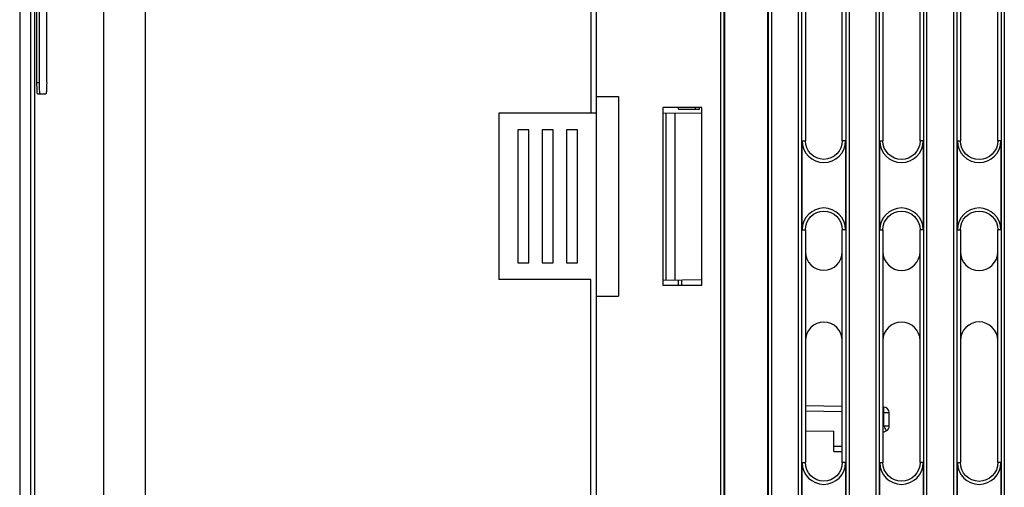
# Model space of a CAD drawing. Extents: x 0 to 420, y 0 to 297.
# Tile 44 of 62: x 151 to 173, y 205 to 216. Entities that reach past the tile are written whole.
import ezdxf

# ---------------------------------------------------------------- set-up
doc = ezdxf.new("R2010")
doc.units = 0
doc.header["$LTSCALE"] = 23.1
doc.layers.get('0').update_dxf_attribs({"linetype": 'CONTINUOUS'})
doc.layers.add('ALL_AXIS', color=7, linetype='CONTINUOUS')
doc.layers.add('ALL_FEATURES', color=7, linetype='CONTINUOUS')

msp = doc.modelspace()

# ---------------------------------------------------------------- linework, layer by layer
at = {"color": 7, "linetype": 'CONTINUOUS'}
for q in [(165.76, 213.567), (166.235, 213.53)]:
    msp.add_line((165.76, 213.53), q, dxfattribs=at)
at = {"layer": 'ALL_AXIS', "color": 7, "linetype": 'CONTINUOUS'}
for p, q in [((166.142, 213.53), (166.142, 213.567)), ((166.235, 213.53), (166.235, 213.567))]:
    msp.add_line(p, q, dxfattribs=at)
at = {"layer": 'ALL_FEATURES', "color": 7, "linetype": 'CONTINUOUS'}
for p, q in [((163.785, 236.561), (163.785, 213.442)), ((163.91, 150.442), (163.91, 233.192)), ((166.796, 231.442), (166.796, 153.442)), ((167.774, 153.442), (167.774, 231.442)), ((150.91, 221.147), (150.91, 176.638)), ((151.251, 177.642), (151.251, 220.142)), ((151.299, 214.13), (151.299, 218.38)), ((151.349, 218.38), (151.349, 214.13)), ((151.518, 214.13), (151.518, 218.38)), ((168.62, 218.067), (168.62, 212.817)), ((169.451, 212.817), (169.451, 218.067)), ((170.367, 218.067), (170.367, 212.817)), ((171.204, 212.817), (171.204, 218.067)), ((172.115, 218.067), (172.115, 212.817)), ((172.956, 212.817), (172.956, 218.067)), ((151.314, 213.88), (151.499, 213.88)), ((163.91, 213.817), (164.41, 213.817)), ((164.41, 213.817), (164.41, 209.317)), ((165.41, 213.567), (165.41, 209.567)), ((166.285, 213.567), (165.41, 213.567)), ((166.285, 209.567), (166.285, 213.567)), ((161.71, 213.442), (161.71, 209.692)), ((163.91, 213.442), (161.71, 213.442)), ((165.41, 213.453), (166.285, 213.443)), ((165.485, 209.682), (165.485, 213.452)), ((165.685, 209.685), (165.685, 213.45)), ((162.135, 213.067), (162.135, 210.067)), ((162.385, 213.067), (162.135, 213.067)), ((162.385, 210.067), (162.385, 213.067)), ((162.685, 213.067), (162.685, 210.067)), ((162.935, 213.067), (162.685, 213.067)), ((162.935, 210.067), (162.935, 213.067)), ((163.235, 213.067), (163.235, 210.067)), ((163.485, 213.067), (163.235, 213.067)), ((163.485, 210.067), (163.485, 213.067)), ((168.546, 210.817), (168.546, 212.817)), ((169.524, 212.817), (169.524, 210.817)), ((170.296, 210.817), (170.296, 212.817)), ((171.274, 212.817), (171.274, 210.817)), ((172.046, 210.817), (172.046, 212.817)), ((173.024, 212.817), (173.024, 210.817)), ((168.62, 210.817), (168.62, 205.567)), ((169.451, 205.567), (169.451, 210.817)), ((170.367, 210.817), (170.367, 205.567)), ((171.204, 205.567), (171.204, 210.817)), ((172.115, 210.817), (172.115, 205.567)), ((172.956, 205.567), (172.956, 210.817)), ((162.135, 210.067), (162.385, 210.067)), ((162.685, 210.067), (162.935, 210.067)), ((163.235, 210.067), (163.485, 210.067)), ((163.785, 209.692), (161.71, 209.692)), ((163.785, 147.074), (163.785, 209.692)), ((165.41, 209.681), (166.285, 209.692)), ((165.41, 209.567), (166.285, 209.567)), ((165.76, 209.567), (165.76, 209.686)), ((163.91, 209.317), (164.41, 209.317)), ((169.451, 206.836), (168.62, 206.85)), ((170.387, 206.819), (170.367, 206.82)), ((170.51, 206.395), (170.51, 206.694)), ((168.62, 206.285), (169.26, 206.274)), ((169.26, 205.817), (169.26, 206.274)), ((170.367, 206.246), (170.441, 206.283)), ((169.26, 205.817), (169.451, 205.817)), ((168.546, 203.567), (168.546, 205.567)), ((169.524, 205.567), (169.524, 203.567)), ((170.296, 203.567), (170.296, 205.567)), ((171.274, 205.567), (171.274, 203.567)), ((172.046, 203.567), (172.046, 205.567)), ((173.024, 205.567), (173.024, 203.567))]:
    msp.add_line(p, q, dxfattribs=at)
at = {"layer": 'ALL_FEATURES', "color": 9, "linetype": 'CONTINUOUS'}
for p, q in [((152.798, 232.664), (152.798, 160.646)), ((153.737, 232.664), (153.737, 150.971)), ((166.716, 153.442), (166.716, 231.442)), ((166.791, 153.442), (166.791, 231.442)), ((167.779, 231.442), (167.779, 153.442)), ((167.853, 231.442), (167.853, 153.442)), ((168.466, 153.442), (168.466, 231.442)), ((168.541, 153.442), (168.541, 231.442)), ((169.529, 231.442), (169.529, 153.442)), ((169.603, 231.442), (169.603, 153.442)), ((170.216, 153.442), (170.216, 231.442)), ((170.291, 153.442), (170.291, 231.442)), ((171.279, 231.442), (171.279, 153.442)), ((171.353, 231.442), (171.353, 153.442)), ((171.966, 153.442), (171.966, 231.442)), ((172.041, 153.442), (172.041, 231.442)), ((173.029, 231.442), (173.029, 153.442)), ((173.103, 231.442), (173.103, 153.442)), ((151.155, 221.397), (151.155, 176.388)), ((151.251, 177.642), (151.251, 220.142)), ((151.299, 214.13), (151.349, 214.13)), ((168.546, 212.817), (168.62, 212.817)), ((169.524, 212.817), (169.451, 212.817)), ((170.296, 212.817), (170.367, 212.817)), ((171.274, 212.817), (171.204, 212.817)), ((172.046, 212.817), (172.115, 212.817)), ((173.024, 212.817), (172.956, 212.817)), ((168.546, 210.817), (168.62, 210.817)), ((169.524, 210.817), (169.451, 210.817)), ((170.296, 210.817), (170.367, 210.817)), ((171.274, 210.817), (171.204, 210.817)), ((172.046, 210.817), (172.115, 210.817)), ((173.024, 210.817), (172.956, 210.817)), ((165.833, 209.567), (165.833, 209.686)), ((169.451, 206.711), (168.62, 206.725)), ((170.387, 206.694), (170.367, 206.695)), ((170.387, 206.395), (170.387, 206.694)), ((170.387, 206.694), (170.51, 206.694)), ((170.367, 206.385), (170.387, 206.395)), ((170.387, 206.395), (170.51, 206.395)), ((169.26, 205.942), (169.451, 205.942)), ((168.546, 205.567), (168.62, 205.567)), ((169.524, 205.567), (169.451, 205.567)), ((170.296, 205.567), (170.367, 205.567)), ((171.274, 205.567), (171.204, 205.567)), ((172.046, 205.567), (172.115, 205.567)), ((173.024, 205.567), (172.956, 205.567))]:
    msp.add_line(p, q, dxfattribs=at)
at = {"layer": 'ALL_FEATURES', "color": 7, "linetype": 'CONTINUOUS'}
for points in [[(151.314, 213.88), (151.31, 213.886), (151.307, 213.904), (151.304, 213.934), (151.302, 213.974), (151.3, 214.022), (151.299, 214.074), (151.299, 214.13)], [(151.349, 214.13), (151.349, 214.074), (151.35, 214.022), (151.352, 213.974), (151.354, 213.934), (151.357, 213.905), (151.36, 213.886), (151.364, 213.88)], [(151.518, 214.13), (151.517, 214.074), (151.516, 214.022), (151.514, 213.974), (151.511, 213.934), (151.507, 213.905), (151.503, 213.886), (151.499, 213.88)], [(169.451, 212.817), (169.443, 212.736), (169.419, 212.658), (169.381, 212.586), (169.329, 212.524), (169.266, 212.472), (169.194, 212.433), (169.116, 212.41), (169.035, 212.402), (168.954, 212.41), (168.876, 212.433), (168.805, 212.472), (168.742, 212.524), (168.69, 212.586), (168.652, 212.658), (168.628, 212.736), (168.62, 212.817)], [(171.204, 212.817), (171.196, 212.736), (171.172, 212.657), (171.133, 212.585), (171.081, 212.522), (171.018, 212.47), (170.945, 212.431), (170.867, 212.407), (170.785, 212.399), (170.704, 212.407), (170.625, 212.431), (170.553, 212.47), (170.49, 212.522), (170.438, 212.585), (170.399, 212.657), (170.375, 212.736), (170.367, 212.817)], [(172.956, 212.817), (172.948, 212.735), (172.924, 212.656), (172.885, 212.584), (172.833, 212.52), (172.769, 212.467), (172.696, 212.428), (172.618, 212.405), (172.535, 212.396), (172.453, 212.405), (172.374, 212.428), (172.302, 212.467), (172.238, 212.52), (172.185, 212.584), (172.147, 212.656), (172.123, 212.735), (172.115, 212.817)], [(168.62, 210.817), (168.628, 210.898), (168.652, 210.976), (168.69, 211.048), (168.742, 211.111), (168.805, 211.163), (168.876, 211.201), (168.954, 211.225), (169.035, 211.233), (169.116, 211.225), (169.194, 211.201), (169.266, 211.163), (169.329, 211.111), (169.381, 211.048), (169.419, 210.976), (169.443, 210.898), (169.451, 210.817)], [(170.367, 210.817), (170.375, 210.899), (170.399, 210.977), (170.438, 211.05), (170.49, 211.113), (170.553, 211.165), (170.625, 211.204), (170.704, 211.227), (170.785, 211.235), (170.867, 211.227), (170.945, 211.204), (171.018, 211.165), (171.081, 211.113), (171.133, 211.05), (171.172, 210.977), (171.196, 210.899), (171.204, 210.817)], [(172.115, 210.817), (172.123, 210.899), (172.147, 210.978), (172.185, 211.051), (172.238, 211.115), (172.302, 211.167), (172.374, 211.206), (172.453, 211.23), (172.535, 211.238), (172.618, 211.23), (172.696, 211.206), (172.769, 211.167), (172.833, 211.115), (172.885, 211.051), (172.924, 210.978), (172.948, 210.899), (172.956, 210.817)], [(168.62, 210.317), (168.628, 210.236), (168.652, 210.158), (168.69, 210.086), (168.742, 210.024), (168.805, 209.972), (168.876, 209.933), (168.954, 209.91), (169.035, 209.902), (169.116, 209.91), (169.194, 209.933), (169.266, 209.972), (169.329, 210.024), (169.381, 210.086), (169.419, 210.158), (169.443, 210.236), (169.451, 210.317)], [(170.367, 210.317), (170.375, 210.236), (170.399, 210.157), (170.438, 210.085), (170.49, 210.022), (170.553, 209.97), (170.625, 209.931), (170.704, 209.907), (170.785, 209.899), (170.867, 209.907), (170.945, 209.931), (171.018, 209.97), (171.081, 210.022), (171.133, 210.085), (171.172, 210.157), (171.196, 210.236), (171.204, 210.317)], [(172.115, 210.317), (172.123, 210.235), (172.147, 210.156), (172.185, 210.084), (172.238, 210.02), (172.302, 209.967), (172.374, 209.928), (172.453, 209.905), (172.535, 209.896), (172.618, 209.905), (172.696, 209.928), (172.769, 209.967), (172.833, 210.02), (172.885, 210.084), (172.924, 210.156), (172.948, 210.235), (172.956, 210.317)], [(169.451, 208.317), (169.443, 208.398), (169.419, 208.476), (169.381, 208.548), (169.329, 208.611), (169.266, 208.663), (169.194, 208.701), (169.116, 208.725), (169.035, 208.733), (168.954, 208.725), (168.876, 208.701), (168.805, 208.663), (168.742, 208.611), (168.69, 208.548), (168.652, 208.476), (168.628, 208.398), (168.62, 208.317)], [(171.204, 208.317), (171.196, 208.399), (171.172, 208.477), (171.133, 208.55), (171.081, 208.613), (171.018, 208.665), (170.945, 208.704), (170.867, 208.727), (170.785, 208.735), (170.704, 208.727), (170.625, 208.704), (170.553, 208.665), (170.49, 208.613), (170.438, 208.55), (170.399, 208.477), (170.375, 208.399), (170.367, 208.317)], [(172.956, 208.317), (172.948, 208.399), (172.924, 208.478), (172.885, 208.551), (172.833, 208.615), (172.769, 208.667), (172.696, 208.706), (172.618, 208.73), (172.535, 208.738), (172.453, 208.73), (172.374, 208.706), (172.302, 208.667), (172.238, 208.615), (172.185, 208.551), (172.147, 208.478), (172.123, 208.399), (172.115, 208.317)], [(169.451, 205.567), (169.443, 205.486), (169.419, 205.408), (169.381, 205.336), (169.329, 205.274), (169.266, 205.222), (169.194, 205.183), (169.116, 205.16), (169.035, 205.152), (168.954, 205.16), (168.876, 205.183), (168.805, 205.222), (168.742, 205.274), (168.69, 205.336), (168.652, 205.408), (168.628, 205.486), (168.62, 205.567)], [(171.204, 205.567), (171.196, 205.486), (171.172, 205.407), (171.133, 205.335), (171.081, 205.272), (171.018, 205.22), (170.945, 205.181), (170.867, 205.157), (170.785, 205.149), (170.704, 205.157), (170.625, 205.181), (170.553, 205.22), (170.49, 205.272), (170.438, 205.335), (170.399, 205.407), (170.375, 205.486), (170.367, 205.567)], [(172.956, 205.567), (172.948, 205.485), (172.924, 205.406), (172.885, 205.334), (172.833, 205.27), (172.769, 205.217), (172.696, 205.178), (172.618, 205.155), (172.535, 205.146), (172.453, 205.155), (172.374, 205.178), (172.302, 205.217), (172.238, 205.27), (172.185, 205.334), (172.147, 205.406), (172.123, 205.485), (172.115, 205.567)]]:
    msp.add_lwpolyline(points, dxfattribs=at)
at = {"layer": 'ALL_FEATURES', "color": 9, "linetype": 'CONTINUOUS'}
for points in [[(170.387, 206.694), (170.387, 206.727), (170.388, 206.757), (170.388, 206.783), (170.388, 206.803), (170.387, 206.815), (170.387, 206.819)], [(170.387, 206.395), (170.401, 206.366), (170.414, 206.339), (170.426, 206.316), (170.434, 206.298), (170.439, 206.287), (170.441, 206.283)]]:
    msp.add_lwpolyline(points, dxfattribs=at)
at = {"layer": 'ALL_FEATURES', "color": 7, "linetype": 'CONTINUOUS'}
for centre, radius, start, end in [((169.035, 212.817), 0.489, 180, 360), ((170.785, 212.817), 0.489, 180, 360), ((172.535, 212.817), 0.489, 180, 360), ((169.035, 210.817), 0.489, 0, 180), ((170.785, 210.817), 0.489, 0, 180), ((172.535, 210.817), 0.489, 0, 180), ((170.385, 206.694), 0.125, 0, 89), ((170.385, 206.395), 0.125, 296.5651, 360), ((169.035, 205.567), 0.489, 180, 360), ((170.785, 205.567), 0.489, 180, 360), ((172.535, 205.567), 0.489, 180, 360)]:
    msp.add_arc(centre, radius, start, end, dxfattribs=at)

doc.saveas('drawing.dxf')
